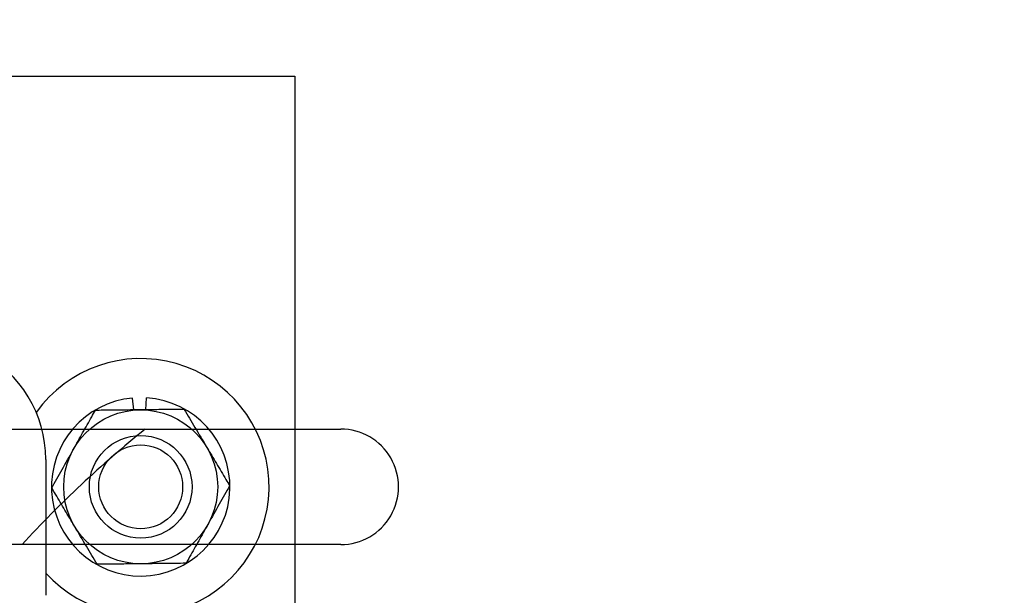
# Model space of a CAD drawing. Header units: inches. Extents: x 170 to 288, y 234 to 248.
# Tile 217 of 256: x 210.5536 to 210.7134, y 244.7802 to 244.8736. Entities that reach past the tile are written whole.
import ezdxf

# ---------------------------------------------------------------- set-up
doc = ezdxf.new("R2010")
doc.units = ezdxf.units.IN
doc.header["$LTSCALE"] = 0.25
doc.header["$MEASUREMENT"] = 0
doc.layers.add('ANNOTATIONS', color=1, linetype='Continuous')
doc.layers.add('SLIM E GUIDE MOTOR RH', color=7, linetype='Continuous')
doc.styles.add('ARIAL', font='arial.ttf', dxfattribs={"height": 0.09375})
doc.dimstyles.new('STANDARD$0', dxfattribs={"dimtxt": 0.09375, "dimasz": 0.09375, "dimexe": 0.03125, "dimexo": 0.046875, "dimgap": 0.09, "dimtad": 0, "dimtih": 1, "dimtoh": 1, "dimdec": 4, "dimzin": 0, "dimdsep": 46, "dimtxsty": 'ARIAL', "dimcen": 0.09, "dimadec": 0, "dimazin": 0, "dimtfac": 1, "dimtdec": 4, "dimtofl": 0, "dimtmove": 0, "dimatfit": 1, "dimfxl": 1, "dimtolj": 1, "dimtzin": 0, "dimarcsym": 0})

# ---------------------------------------------------------------- blocks, each defined once
blk = doc.blocks.new('*D41')
at = {"layer": 'ANNOTATIONS', "color": 0, "lineweight": -2, "transparency": 16777216}
for p, q in [((211.1934179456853, 245.1923245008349), (211.7916878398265, 245.1923245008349)), ((211.7604378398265, 245.0985745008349), (211.7604378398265, 244.8065568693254)), ((211.7604378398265, 244.2375278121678), (211.7604378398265, 244.5295454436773)), ((210.0767513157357, 244.1437778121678), (211.7916878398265, 244.1437778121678))]:
    blk.add_line(p, q, dxfattribs=at)
at = {"layer": 'ANNOTATIONS', "color": 0, "transparency": 16777216}
for points in [[(211.7448128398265, 245.0985745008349), (211.7760628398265, 245.0985745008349), (211.7604378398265, 245.1923245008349)], [(211.7448128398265, 244.2375278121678), (211.7760628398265, 244.2375278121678), (211.7604378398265, 244.1437778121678)]]:
    blk.add_solid(points, dxfattribs=at)
at = {"layer": 'defpoints', "color": 0, "transparency": 16777216}
for p in [(211.1465429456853, 245.1923245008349), (211.7604378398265, 245.1923245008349), (210.0298763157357, 244.1437778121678)]:
    blk.add_point(p, dxfattribs=at)
at = {"layer": 'ANNOTATIONS', "color": 0, "transparency": 16777216, "insert": (211.7604378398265, 244.6680511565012), "char_height": 0.09375, "attachment_point": 5, "style": 'ARIAL'}
blk.add_mtext('\\A1;HEADROOM', dxfattribs=at)

msp = doc.modelspace()

# ---------------------------------------------------------------- linework, layer by layer
at = {"layer": 'SLIM E GUIDE MOTOR RH'}
for p, q in [((210.4482376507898, 244.8644445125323), (210.5982376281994, 244.8644445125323)), ((210.5982376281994, 244.8644445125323), (210.5982376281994, 244.7701667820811)), ((210.5721096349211, 244.8102656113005), (210.5719346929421, 244.8122024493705)), ((210.5740770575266, 244.8102883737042), (210.5742072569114, 244.8122286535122)), ((210.4057179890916, 244.8071527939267), (210.6057180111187, 244.8071527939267)), ((210.5578177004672, 244.8022397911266), (210.5578177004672, 244.7801604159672)), ((210.6057180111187, 244.7884028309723), (210.4057179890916, 244.7884028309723))]:
    msp.add_line(p, q, dxfattribs=at)
for radius in [0.01250000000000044, 0.008333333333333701, 0.006806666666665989]:
    msp.add_circle((210.5732376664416, 244.7977778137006), radius, dxfattribs=at)
for centre, radius, start, end in [((210.538132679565, 244.8022397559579), 0.01968503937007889, 1.678572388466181e-06, 62.1818607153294), ((210.5732376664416, 244.7977778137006), 0.02083333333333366, 222.2551677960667, 144.5017717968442), ((210.5732376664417, 244.7977778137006), 0.01448333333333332, 95.16149154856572, 86.16149154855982), ((210.6890513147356, 244.6644444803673), 0.1833333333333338, 128.8848568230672, 137.4575423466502), ((210.6057179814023, 244.7977778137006), 0.009375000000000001, 269.9999999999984, 90)]:
    msp.add_arc(centre, radius, start, end, dxfattribs=at)
for points, knots in [([(210.5623409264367, 244.8039023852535), (210.5628358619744, 244.8047829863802), (210.5638436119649, 244.8065759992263), (210.5650154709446, 244.8086608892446), (210.565682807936, 244.8098482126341), (210.5658769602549, 244.8101936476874)], [0, 0, 0, 0, 0.4062967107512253, 0.8272703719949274, 1, 1, 1, 1]), ([(210.5730933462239, 244.8102769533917), (210.5729280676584, 244.8102750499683), (210.5718467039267, 244.8102625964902), (210.5698286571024, 244.8102393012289), (210.5675991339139, 244.8102136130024), (210.5663027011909, 244.8101985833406), (210.5658769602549, 244.8101936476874)], [0, 0, 0, 0, 0.06652968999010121, 0.4352820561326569, 0.8145499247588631, 1, 1, 1, 1]), ([(210.5803097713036, 244.8103603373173), (210.5796987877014, 244.8103532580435), (210.5782532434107, 244.8103365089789), (210.5758442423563, 244.8103088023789), (210.5740180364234, 244.8102876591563), (210.5730933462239, 244.8102769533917)], [0, 0, 0, 0, 0.2654651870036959, 0.6280719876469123, 1, 1, 1, 1]), ([(210.5803097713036, 244.8103603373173), (210.580882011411, 244.8093950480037), (210.5820473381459, 244.8074293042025), (210.583320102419, 244.8052825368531), (210.5839728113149, 244.8041815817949), (210.5839901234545, 244.8041523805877)], [0, 0, 0, 0, 0.4843392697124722, 0.9863228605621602, 1, 1, 1, 1]), ([(210.558804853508, 244.7976112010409), (210.5593547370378, 244.7985893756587), (210.5604745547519, 244.8005813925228), (210.5616967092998, 244.8027573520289), (210.5623242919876, 244.8038728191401), (210.5623409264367, 244.8039023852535)], [0, 0, 0, 0, 0.4843357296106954, 0.9863320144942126, 0.9999999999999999, 0.9999999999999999, 0.9999999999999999, 0.9999999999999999]), ([(210.5839901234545, 244.8041523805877), (210.5845052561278, 244.8032834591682), (210.5855541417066, 244.8015142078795), (210.5867737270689, 244.7994568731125), (210.5874683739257, 244.7982852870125), (210.5876704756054, 244.7979444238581)], [0, 0, 0, 0, 0.4062894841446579, 0.8272649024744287, 1, 1, 1, 1]), ([(210.5624852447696, 244.7914032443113), (210.5619700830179, 244.7922721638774), (210.560921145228, 244.7940413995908), (210.5597015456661, 244.7960987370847), (210.5590069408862, 244.7972703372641), (210.558804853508, 244.7976112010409)], [0, 0, 0, 0, 0.4062936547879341, 0.827267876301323, 1, 1, 1, 1]), ([(210.5876704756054, 244.7979444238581), (210.58712057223, 244.7969662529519), (210.5860007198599, 244.7949742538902), (210.5847786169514, 244.7927982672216), (210.5841510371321, 244.7916828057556), (210.5841344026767, 244.7916532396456)], [0, 0, 0, 0, 0.4843382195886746, 0.9863320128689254, 0.9999999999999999, 0.9999999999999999, 0.9999999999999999, 0.9999999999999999]), ([(210.5661655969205, 244.785195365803), (210.5655933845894, 244.7861606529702), (210.5644281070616, 244.7881264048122), (210.5631548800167, 244.7902728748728), (210.5625025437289, 244.7913740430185), (210.5624852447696, 244.7914032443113)], [0, 0, 0, 0, 0.4843374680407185, 0.986325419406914, 1, 1, 1, 1]), ([(210.5841344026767, 244.7916532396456), (210.583639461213, 244.7907726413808), (210.5826317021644, 244.7889796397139), (210.5814599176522, 244.7868947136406), (210.5807925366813, 244.7857074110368), (210.5805983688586, 244.7853619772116)], [0, 0, 0, 0, 0.4062967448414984, 0.827267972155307, 1, 1, 1, 1]), ([(210.5733819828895, 244.7852786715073), (210.5732166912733, 244.785276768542), (210.5721353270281, 244.7852643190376), (210.570117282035, 244.7852409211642), (210.5678877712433, 244.7852152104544), (210.56659133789, 244.7852002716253), (210.5661655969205, 244.785195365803)], [0, 0, 0, 0, 0.06653493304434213, 0.4352821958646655, 0.8145500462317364, 0.9999999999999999, 0.9999999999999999, 0.9999999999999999, 0.9999999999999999]), ([(210.5805983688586, 244.7853619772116), (210.5799873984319, 244.7853549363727), (210.5785418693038, 244.7853382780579), (210.5761328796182, 244.7853103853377), (210.5743066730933, 244.7852893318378), (210.5733819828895, 244.7852786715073)], [0, 0, 0, 0, 0.2654615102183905, 0.6280702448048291, 1, 1, 1, 1])]:
    msp.add_open_spline(points, degree=3, knots=knots, dxfattribs=at)

# ---------------------------------------------------------------- dimensions: what is measured, and where the dimension line sits
at = {"layer": 'ANNOTATIONS'}
dim = msp.add_linear_dim(base=(211.7604378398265, 245.1923245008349), p1=(210.0298763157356, 244.1437778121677), p2=(211.1465429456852, 245.1923245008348), angle=90, text='HEADROOM', dimstyle='STANDARD$0', dxfattribs=at)
dim.commit()
dim.dimension.update_dxf_attribs({"geometry": '*D41', "text_midpoint": (211.7604378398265, 244.6680511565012)})

doc.saveas('drawing.dxf')
